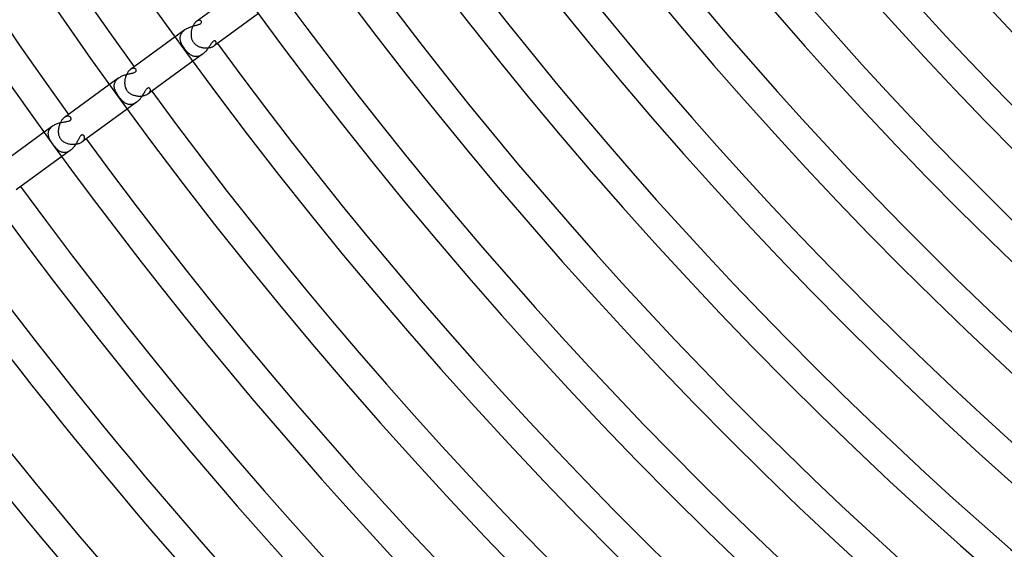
# Model space of a CAD drawing. Header units: millimetres. Extents: x -660 to 660, y -630 to 630.
# Tile 3 of 131: x -475 to -344, y -396 to -325. Entities that reach past the tile are written whole.
import ezdxf

# ---------------------------------------------------------------- set-up
doc = ezdxf.new("R2010")
doc.units = ezdxf.units.MM
doc.layers.add('HIDDEN', color=7, linetype='Continuous')
doc.layers.add('THICK', color=7, linetype='Continuous')

msp = doc.modelspace()

# ---------------------------------------------------------------- linework, layer by layer
at = {"layer": 'HIDDEN'}
for p, q in [((-452.58, -326.45), (-452.48, -326.41)), ((-452.48, -326.41), (-452.38, -326.37)), ((-452.38, -326.37), (-452.29, -326.34)), ((-452.29, -326.34), (-452.19, -326.31)), ((-452.19, -326.31), (-452.09, -326.28)), ((-452.09, -326.28), (-452, -326.25)), ((-452, -326.25), (-451.91, -326.22)), ((-451.91, -326.22), (-451.82, -326.2)), ((-451.82, -326.2), (-451.73, -326.18)), ((-451.73, -326.18), (-451.65, -326.15)), ((-451.65, -326.15), (-451.57, -326.13)), ((-451.54, -325.6), (-451.61, -325.64)), ((-451.57, -326.13), (-451.49, -326.11)), ((-451.47, -325.56), (-451.54, -325.6)), ((-451.49, -326.11), (-451.41, -326.09)), ((-451.41, -325.53), (-451.47, -325.56)), ((-451.35, -325.51), (-451.41, -325.53)), ((-451.41, -326.09), (-451.33, -326.06)), ((-451.29, -325.5), (-451.35, -325.51)), ((-451.33, -326.06), (-451.25, -326.03)), ((-451.23, -325.5), (-451.29, -325.5)), ((-451.25, -326.03), (-451.17, -325.99)), ((-451.18, -325.5), (-451.23, -325.5)), ((-451.13, -325.52), (-451.18, -325.5)), ((-451.17, -325.99), (-451.09, -325.95)), ((-451.09, -325.53), (-451.13, -325.52)), ((-451.05, -325.55), (-451.09, -325.53)), ((-451.09, -325.95), (-451.03, -325.9)), ((-451.02, -325.58), (-451.05, -325.55)), ((-451.03, -325.9), (-450.99, -325.85)), ((-450.99, -325.61), (-451.02, -325.58)), ((-450.96, -325.65), (-450.99, -325.61)), ((-450.99, -325.85), (-450.96, -325.8)), ((-450.95, -325.7), (-450.96, -325.65)), ((-450.96, -325.8), (-450.95, -325.75)), ((-450.95, -325.75), (-450.95, -325.7)), ((-453.14, -326.75), (-454.42, -327.69)), ((-453.76, -327.78), (-453.75, -327.69)), ((-453.75, -327.69), (-453.73, -327.6)), ((-453.73, -327.6), (-453.71, -327.51)), ((-453.71, -327.51), (-453.68, -327.43)), ((-453.68, -327.43), (-453.65, -327.34)), ((-453.65, -327.34), (-453.6, -327.26)), ((-453.6, -327.26), (-453.56, -327.18)), ((-453.56, -327.18), (-453.5, -327.1)), ((-453.5, -327.1), (-453.44, -327.02)), ((-453.44, -327.02), (-453.37, -326.95)), ((-453.37, -326.95), (-453.3, -326.88)), ((-453.3, -326.88), (-453.22, -326.81)), ((-453.22, -326.81), (-453.14, -326.75)), ((-453.14, -326.75), (-453.05, -326.69)), ((-453.05, -326.69), (-452.96, -326.63)), ((-452.96, -326.63), (-452.87, -326.58)), ((-452.87, -326.58), (-452.77, -326.53)), ((-452.77, -326.53), (-452.68, -326.49)), ((-452.68, -326.49), (-452.58, -326.45)), ((-453.76, -327.87), (-453.76, -327.78)), ((-453.76, -327.96), (-453.76, -327.87)), ((-453.75, -328.05), (-453.76, -327.96)), ((-453.73, -328.14), (-453.75, -328.05)), ((-453.71, -328.23), (-453.73, -328.14)), ((-453.69, -328.32), (-453.71, -328.23)), ((-453.66, -328.41), (-453.69, -328.32)), ((-453.62, -328.5), (-453.66, -328.41)), ((-453.58, -328.6), (-453.62, -328.5)), ((-453.54, -328.69), (-453.58, -328.6)), ((-453.49, -328.78), (-453.54, -328.69)), ((-453.43, -328.88), (-453.49, -328.78)), ((-453.38, -328.97), (-453.43, -328.88)), ((-453.32, -329.07), (-453.38, -328.97)), ((-449.91, -328.98), (-449.96, -329.07)), ((-449.85, -328.9), (-449.91, -328.98)), ((-449.8, -328.82), (-449.85, -328.9)), ((-449.75, -328.74), (-449.8, -328.82)), ((-449.7, -328.66), (-449.75, -328.74)), ((-449.65, -328.59), (-449.7, -328.66)), ((-449.6, -328.52), (-449.65, -328.59)), ((-449.55, -328.46), (-449.6, -328.52)), ((-449.5, -328.4), (-449.55, -328.46)), ((-449.46, -328.35), (-449.5, -328.4)), ((-449.41, -328.31), (-449.46, -328.35)), ((-449.36, -328.27), (-449.41, -328.31)), ((-449.32, -328.25), (-449.36, -328.27)), ((-449.28, -328.23), (-449.32, -328.25)), ((-449.24, -328.22), (-449.28, -328.23)), ((-449.26, -328.88), (-449.2, -328.83)), ((-449.19, -328.21), (-449.24, -328.22)), ((-449.2, -328.83), (-449.15, -328.79)), ((-449.16, -328.22), (-449.19, -328.21)), ((-449.12, -328.23), (-449.16, -328.22)), ((-449.15, -328.79), (-449.11, -328.74)), ((-449.09, -328.25), (-449.12, -328.23)), ((-449.11, -328.74), (-449.07, -328.69)), ((-449.06, -328.27), (-449.09, -328.25)), ((-449.07, -328.69), (-449.05, -328.65)), ((-449.04, -328.3), (-449.06, -328.27)), ((-449.05, -328.65), (-449.02, -328.6)), ((-449.02, -328.33), (-449.04, -328.3)), ((-449.01, -328.36), (-449.02, -328.33)), ((-449.02, -328.6), (-449.01, -328.56)), ((-449, -328.39), (-449.01, -328.36)), ((-449.01, -328.56), (-449, -328.51)), ((-448.99, -328.43), (-449, -328.39)), ((-449, -328.51), (-448.99, -328.47)), ((-448.99, -328.47), (-448.99, -328.43)), ((-453.25, -329.16), (-453.32, -329.07)), ((-453.18, -329.26), (-453.25, -329.16)), ((-453.11, -329.35), (-453.18, -329.26)), ((-453.04, -329.45), (-453.11, -329.35)), ((-452.97, -329.54), (-453.04, -329.45)), ((-452.89, -329.62), (-452.97, -329.54)), ((-452.82, -329.7), (-452.89, -329.62)), ((-452.75, -329.77), (-452.82, -329.7)), ((-452.68, -329.84), (-452.75, -329.77)), ((-452.61, -329.9), (-452.68, -329.84)), ((-452.54, -329.96), (-452.61, -329.9)), ((-452.46, -330.01), (-452.54, -329.96)), ((-452.39, -330.07), (-452.46, -330.01)), ((-452.31, -330.11), (-452.39, -330.07)), ((-452.23, -330.16), (-452.31, -330.11)), ((-452.15, -330.19), (-452.23, -330.16)), ((-452.07, -330.23), (-452.15, -330.19)), ((-450.79, -329.99), (-452.07, -330.92)), ((-451.98, -330.25), (-452.07, -330.23)), ((-451.9, -330.27), (-451.98, -330.25)), ((-451.81, -330.29), (-451.9, -330.27)), ((-451.72, -330.3), (-451.81, -330.29)), ((-451.63, -330.3), (-451.72, -330.3)), ((-451.53, -330.29), (-451.63, -330.3)), ((-451.44, -330.28), (-451.53, -330.29)), ((-451.35, -330.26), (-451.44, -330.28)), ((-451.25, -330.23), (-451.35, -330.26)), ((-451.16, -330.2), (-451.25, -330.23)), ((-451.06, -330.15), (-451.16, -330.2)), ((-450.97, -330.1), (-451.06, -330.15)), ((-450.88, -330.05), (-450.97, -330.1)), ((-450.79, -329.99), (-450.88, -330.05)), ((-450.7, -329.92), (-450.79, -329.99)), ((-450.61, -329.85), (-450.7, -329.92)), ((-450.53, -329.77), (-450.61, -329.85)), ((-450.45, -329.69), (-450.53, -329.77)), ((-450.37, -329.61), (-450.45, -329.69)), ((-450.3, -329.52), (-450.37, -329.61)), ((-450.22, -329.43), (-450.3, -329.52)), ((-450.15, -329.34), (-450.22, -329.43)), ((-450.09, -329.25), (-450.15, -329.34)), ((-450.03, -329.16), (-450.09, -329.25)), ((-449.96, -329.07), (-450.03, -329.16)), ((-461.73, -333.01), (-461.64, -332.96)), ((-461.64, -332.96), (-461.54, -332.91)), ((-461.54, -332.91), (-461.44, -332.86)), ((-461.44, -332.86), (-461.33, -332.82)), ((-461.33, -332.82), (-461.23, -332.78)), ((-461.23, -332.78), (-461.12, -332.74)), ((-461.12, -332.74), (-461.02, -332.71)), ((-461.02, -332.71), (-460.91, -332.68)), ((-460.91, -332.68), (-460.81, -332.65)), ((-460.81, -332.65), (-460.71, -332.63)), ((-460.71, -332.63), (-460.61, -332.6)), ((-460.61, -332.6), (-460.51, -332.58)), ((-460.51, -332.58), (-460.42, -332.56)), ((-460.42, -332.56), (-460.32, -332.54)), ((-460.3, -331.96), (-460.36, -332)), ((-460.32, -332.54), (-460.24, -332.52)), ((-460.24, -331.92), (-460.3, -331.96)), ((-460.18, -331.9), (-460.24, -331.92)), ((-460.24, -332.52), (-460.15, -332.5)), ((-460.12, -331.87), (-460.18, -331.9)), ((-460.15, -332.5), (-460.06, -332.48)), ((-460.06, -331.86), (-460.12, -331.87)), ((-460, -331.85), (-460.06, -331.86)), ((-460.06, -332.48), (-459.97, -332.46)), ((-459.95, -331.85), (-460, -331.85)), ((-459.97, -332.46), (-459.87, -332.42)), ((-459.9, -331.85), (-459.95, -331.85)), ((-459.85, -331.86), (-459.9, -331.85)), ((-459.87, -332.42), (-459.78, -332.38)), ((-459.81, -331.87), (-459.85, -331.86)), ((-459.77, -331.89), (-459.81, -331.87)), ((-459.78, -332.38), (-459.71, -332.33)), ((-459.73, -331.91), (-459.77, -331.89)), ((-459.7, -331.93), (-459.73, -331.91)), ((-459.71, -332.33), (-459.65, -332.28)), ((-459.67, -331.96), (-459.7, -331.93)), ((-459.64, -331.99), (-459.67, -331.96)), ((-459.65, -332.28), (-459.61, -332.22)), ((-459.61, -332.04), (-459.64, -331.99)), ((-459.6, -332.1), (-459.61, -332.04)), ((-459.61, -332.22), (-459.6, -332.16)), ((-459.6, -332.16), (-459.6, -332.1)), ((-461.91, -333.13), (-463.12, -334.01)), ((-462.51, -334.14), (-462.5, -334.05)), ((-462.51, -334.22), (-462.51, -334.14)), ((-462.5, -334.31), (-462.51, -334.22)), ((-462.5, -334.05), (-462.49, -333.97)), ((-462.49, -333.97), (-462.47, -333.88)), ((-462.47, -333.88), (-462.44, -333.8)), ((-462.44, -333.8), (-462.41, -333.72)), ((-462.41, -333.72), (-462.37, -333.64)), ((-462.37, -333.64), (-462.33, -333.56)), ((-462.33, -333.56), (-462.27, -333.48)), ((-462.27, -333.48), (-462.21, -333.4)), ((-462.21, -333.4), (-462.15, -333.33)), ((-462.15, -333.33), (-462.08, -333.26)), ((-462.08, -333.26), (-462, -333.19)), ((-462, -333.19), (-461.91, -333.13)), ((-461.91, -333.13), (-461.83, -333.07)), ((-461.83, -333.07), (-461.73, -333.01)), ((-462.49, -334.39), (-462.5, -334.31)), ((-462.48, -334.48), (-462.49, -334.39)), ((-462.46, -334.56), (-462.48, -334.48)), ((-462.43, -334.65), (-462.46, -334.56)), ((-462.4, -334.73), (-462.43, -334.65)), ((-462.37, -334.82), (-462.4, -334.73)), ((-462.33, -334.9), (-462.37, -334.82)), ((-462.29, -334.99), (-462.33, -334.9)), ((-462.24, -335.08), (-462.29, -334.99)), ((-462.19, -335.16), (-462.24, -335.08)), ((-462.14, -335.25), (-462.19, -335.16)), ((-462.09, -335.34), (-462.14, -335.25)), ((-462.03, -335.42), (-462.09, -335.34)), ((-461.97, -335.51), (-462.03, -335.42)), ((-461.91, -335.6), (-461.97, -335.51)), ((-458.85, -335.58), (-458.9, -335.66)), ((-458.8, -335.5), (-458.85, -335.58)), ((-458.75, -335.42), (-458.8, -335.5)), ((-458.7, -335.34), (-458.75, -335.42)), ((-458.65, -335.27), (-458.7, -335.34)), ((-458.61, -335.19), (-458.65, -335.27)), ((-458.56, -335.12), (-458.61, -335.19)), ((-458.52, -335.05), (-458.56, -335.12)), ((-458.48, -334.98), (-458.52, -335.05)), ((-458.44, -334.91), (-458.48, -334.98)), ((-458.4, -334.85), (-458.44, -334.91)), ((-458.37, -334.79), (-458.4, -334.85)), ((-458.33, -334.73), (-458.37, -334.79)), ((-458.28, -334.67), (-458.33, -334.73)), ((-458.23, -334.61), (-458.28, -334.67)), ((-458.18, -334.55), (-458.23, -334.61)), ((-458.12, -334.51), (-458.18, -334.55)), ((-458.06, -334.47), (-458.12, -334.51)), ((-457.98, -334.46), (-458.06, -334.47)), ((-458.01, -335.24), (-457.95, -335.19)), ((-457.9, -334.46), (-457.98, -334.46)), ((-457.95, -335.19), (-457.89, -335.14)), ((-457.83, -334.5), (-457.9, -334.46)), ((-457.89, -335.14), (-457.85, -335.08)), ((-457.85, -335.08), (-457.81, -335.03)), ((-457.78, -334.56), (-457.83, -334.5)), ((-457.81, -335.03), (-457.77, -334.98)), ((-457.76, -334.59), (-457.78, -334.56)), ((-457.77, -334.98), (-457.75, -334.92)), ((-457.74, -334.63), (-457.76, -334.59)), ((-457.75, -334.92), (-457.73, -334.87)), ((-457.72, -334.68), (-457.74, -334.63)), ((-457.73, -334.87), (-457.72, -334.82)), ((-457.72, -334.72), (-457.72, -334.68)), ((-457.72, -334.77), (-457.72, -334.72)), ((-457.72, -334.82), (-457.72, -334.77)), ((-461.85, -335.68), (-461.91, -335.6)), ((-461.79, -335.76), (-461.85, -335.68)), ((-461.72, -335.84), (-461.79, -335.76)), ((-461.66, -335.92), (-461.72, -335.84)), ((-461.6, -335.99), (-461.66, -335.92)), ((-461.53, -336.06), (-461.6, -335.99)), ((-461.47, -336.13), (-461.53, -336.06)), ((-461.4, -336.19), (-461.47, -336.13)), ((-461.34, -336.25), (-461.4, -336.19)), ((-461.27, -336.31), (-461.34, -336.25)), ((-461.2, -336.36), (-461.27, -336.31)), ((-461.13, -336.41), (-461.2, -336.36)), ((-461.06, -336.46), (-461.13, -336.41)), ((-460.99, -336.5), (-461.06, -336.46)), ((-460.92, -336.54), (-460.99, -336.5)), ((-460.85, -336.57), (-460.92, -336.54)), ((-460.77, -336.6), (-460.85, -336.57)), ((-459.56, -336.36), (-460.77, -337.24)), ((-460.7, -336.62), (-460.77, -336.6)), ((-460.62, -336.64), (-460.7, -336.62)), ((-460.54, -336.65), (-460.62, -336.64)), ((-460.46, -336.66), (-460.54, -336.65)), ((-460.38, -336.66), (-460.46, -336.66)), ((-460.3, -336.66), (-460.38, -336.66)), ((-460.22, -336.65), (-460.3, -336.66)), ((-460.13, -336.63), (-460.22, -336.65)), ((-460.05, -336.61), (-460.13, -336.63)), ((-459.97, -336.58), (-460.05, -336.61)), ((-459.88, -336.55), (-459.97, -336.58)), ((-459.8, -336.51), (-459.88, -336.55)), ((-459.72, -336.47), (-459.8, -336.51)), ((-459.64, -336.42), (-459.72, -336.47)), ((-459.56, -336.36), (-459.64, -336.42)), ((-459.49, -336.31), (-459.56, -336.36)), ((-459.41, -336.24), (-459.49, -336.31)), ((-459.34, -336.18), (-459.41, -336.24)), ((-459.27, -336.11), (-459.34, -336.18)), ((-459.2, -336.04), (-459.27, -336.11)), ((-459.14, -335.97), (-459.2, -336.04)), ((-459.08, -335.89), (-459.14, -335.97)), ((-459.02, -335.81), (-459.08, -335.89)), ((-458.96, -335.74), (-459.02, -335.81)), ((-458.9, -335.66), (-458.96, -335.74)), ((-470.69, -339.5), (-470.59, -339.44)), ((-470.59, -339.44), (-470.49, -339.38)), ((-470.49, -339.38), (-470.38, -339.32)), ((-470.38, -339.32), (-470.27, -339.27)), ((-470.27, -339.27), (-470.16, -339.22)), ((-470.16, -339.22), (-470.04, -339.18)), ((-470.04, -339.18), (-469.93, -339.14)), ((-469.93, -339.14), (-469.81, -339.1)), ((-469.81, -339.1), (-469.69, -339.07)), ((-469.69, -339.07), (-469.58, -339.04)), ((-469.58, -339.04), (-469.47, -339.02)), ((-469.47, -339.02), (-469.35, -339)), ((-469.35, -339), (-469.25, -338.98)), ((-469.25, -338.98), (-469.14, -338.96)), ((-469.14, -338.96), (-469.04, -338.94)), ((-469.05, -338.32), (-469.12, -338.36)), ((-468.98, -338.28), (-469.05, -338.32)), ((-469.04, -338.94), (-468.95, -338.93)), ((-468.91, -338.25), (-468.98, -338.28)), ((-468.95, -338.93), (-468.85, -338.91)), ((-468.84, -338.22), (-468.91, -338.25)), ((-468.85, -338.91), (-468.77, -338.9)), ((-468.78, -338.21), (-468.84, -338.22)), ((-468.71, -338.2), (-468.78, -338.21)), ((-468.77, -338.9), (-468.68, -338.88)), ((-468.65, -338.2), (-468.71, -338.2)), ((-468.68, -338.88), (-468.6, -338.86)), ((-468.59, -338.2), (-468.65, -338.2)), ((-468.6, -338.86), (-468.53, -338.84)), ((-468.54, -338.21), (-468.59, -338.2)), ((-468.49, -338.23), (-468.54, -338.21)), ((-468.53, -338.84), (-468.46, -338.82)), ((-468.44, -338.25), (-468.49, -338.23)), ((-468.46, -338.82), (-468.4, -338.79)), ((-468.4, -338.27), (-468.44, -338.25)), ((-468.36, -338.3), (-468.4, -338.27)), ((-468.4, -338.79), (-468.35, -338.76)), ((-468.32, -338.34), (-468.36, -338.3)), ((-468.35, -338.76), (-468.31, -338.73)), ((-468.29, -338.37), (-468.32, -338.34)), ((-468.31, -338.73), (-468.28, -338.69)), ((-468.27, -338.41), (-468.29, -338.37)), ((-468.28, -338.69), (-468.26, -338.65)), ((-468.25, -338.45), (-468.27, -338.41)), ((-468.26, -338.65), (-468.24, -338.61)), ((-468.24, -338.49), (-468.25, -338.45)), ((-468.23, -338.53), (-468.24, -338.49)), ((-468.24, -338.61), (-468.23, -338.57)), ((-468.23, -338.57), (-468.23, -338.53)), ((-470.69, -339.5), (-471.82, -340.32)), ((-471.26, -340.44), (-471.25, -340.35)), ((-471.26, -340.53), (-471.26, -340.44)), ((-471.25, -340.63), (-471.26, -340.53)), ((-471.25, -340.35), (-471.23, -340.25)), ((-471.24, -340.72), (-471.25, -340.63)), ((-471.22, -340.81), (-471.24, -340.72)), ((-471.23, -340.25), (-471.2, -340.16)), ((-471.2, -340.16), (-471.17, -340.07)), ((-471.17, -340.07), (-471.12, -339.98)), ((-471.12, -339.98), (-471.07, -339.89)), ((-471.07, -339.89), (-471.01, -339.81)), ((-471.01, -339.81), (-470.94, -339.73)), ((-470.94, -339.73), (-470.87, -339.65)), ((-470.87, -339.65), (-470.78, -339.57)), ((-470.78, -339.57), (-470.69, -339.5)), ((-466.93, -340.77), (-466.98, -340.82)), ((-466.89, -340.73), (-466.93, -340.77)), ((-466.84, -340.7), (-466.89, -340.73)), ((-466.79, -340.69), (-466.84, -340.7)), ((-466.75, -340.68), (-466.79, -340.69)), ((-466.71, -340.69), (-466.75, -340.68)), ((-466.67, -340.7), (-466.71, -340.69)), ((-466.64, -340.71), (-466.67, -340.7)), ((-466.62, -340.72), (-466.64, -340.71)), ((-466.59, -340.74), (-466.62, -340.72)), ((-466.57, -340.76), (-466.59, -340.74)), ((-466.54, -340.78), (-466.57, -340.76)), ((-466.52, -340.81), (-466.54, -340.78)), ((-471.2, -340.9), (-471.22, -340.81)), ((-471.17, -341), (-471.2, -340.9)), ((-471.13, -341.09), (-471.17, -341)), ((-471.09, -341.18), (-471.13, -341.09)), ((-471.05, -341.27), (-471.09, -341.18)), ((-471, -341.36), (-471.05, -341.27)), ((-470.95, -341.45), (-471, -341.36)), ((-470.89, -341.55), (-470.95, -341.45)), ((-470.83, -341.64), (-470.89, -341.55)), ((-470.77, -341.74), (-470.83, -341.64)), ((-470.7, -341.83), (-470.77, -341.74)), ((-470.63, -341.93), (-470.7, -341.83)), ((-470.56, -342.02), (-470.63, -341.93)), ((-470.5, -342.11), (-470.56, -342.02)), ((-470.43, -342.2), (-470.5, -342.11)), ((-467.73, -342.1), (-467.81, -342.2)), ((-467.66, -341.99), (-467.73, -342.1)), ((-467.59, -341.88), (-467.66, -341.99)), ((-467.53, -341.78), (-467.59, -341.88)), ((-467.47, -341.67), (-467.53, -341.78)), ((-467.41, -341.57), (-467.47, -341.67)), ((-467.36, -341.47), (-467.41, -341.57)), ((-467.31, -341.37), (-467.36, -341.47)), ((-467.26, -341.28), (-467.31, -341.37)), ((-467.21, -341.19), (-467.26, -341.28)), ((-467.17, -341.1), (-467.21, -341.19)), ((-467.12, -341.02), (-467.17, -341.1)), ((-467.08, -340.94), (-467.12, -341.02)), ((-467.03, -340.87), (-467.08, -340.94)), ((-466.98, -340.82), (-467.03, -340.87)), ((-466.77, -341.6), (-466.71, -341.55)), ((-466.71, -341.55), (-466.65, -341.5)), ((-466.65, -341.5), (-466.6, -341.45)), ((-466.6, -341.45), (-466.56, -341.39)), ((-466.56, -341.39), (-466.52, -341.34)), ((-466.5, -340.85), (-466.52, -340.81)), ((-466.52, -341.34), (-466.49, -341.28)), ((-466.48, -340.89), (-466.5, -340.85)), ((-466.49, -341.28), (-466.47, -341.23)), ((-466.46, -340.93), (-466.48, -340.89)), ((-466.47, -341.23), (-466.46, -341.17)), ((-466.45, -340.97), (-466.46, -340.93)), ((-466.46, -341.17), (-466.45, -341.12)), ((-466.45, -341.02), (-466.45, -340.97)), ((-466.44, -341.07), (-466.45, -341.02)), ((-466.45, -341.12), (-466.44, -341.07)), ((-470.36, -342.28), (-470.43, -342.2)), ((-470.29, -342.36), (-470.36, -342.28)), ((-470.22, -342.44), (-470.29, -342.36)), ((-470.15, -342.51), (-470.22, -342.44)), ((-470.08, -342.58), (-470.15, -342.51)), ((-470.01, -342.65), (-470.08, -342.58)), ((-469.93, -342.71), (-470.01, -342.65)), ((-469.86, -342.77), (-469.93, -342.71)), ((-469.78, -342.82), (-469.86, -342.77)), ((-469.69, -342.87), (-469.78, -342.82)), ((-469.61, -342.92), (-469.69, -342.87)), ((-469.52, -342.95), (-469.61, -342.92)), ((-469.43, -342.98), (-469.52, -342.95)), ((-468.34, -342.74), (-469.47, -343.56)), ((-469.34, -343), (-469.43, -342.98)), ((-469.24, -343.02), (-469.34, -343)), ((-469.15, -343.02), (-469.24, -343.02)), ((-469.05, -343.02), (-469.15, -343.02)), ((-468.95, -343.01), (-469.05, -343.02)), ((-468.85, -342.99), (-468.95, -343.01)), ((-468.74, -342.96), (-468.85, -342.99)), ((-468.64, -342.92), (-468.74, -342.96)), ((-468.54, -342.87), (-468.64, -342.92)), ((-468.44, -342.81), (-468.54, -342.87)), ((-468.34, -342.74), (-468.44, -342.81)), ((-468.24, -342.67), (-468.34, -342.74)), ((-468.15, -342.58), (-468.24, -342.67)), ((-468.06, -342.49), (-468.15, -342.58)), ((-467.97, -342.4), (-468.06, -342.49)), ((-467.89, -342.3), (-467.97, -342.4)), ((-467.81, -342.2), (-467.89, -342.3))]:
    msp.add_line(p, q, dxfattribs=at)
at = {"layer": 'THICK'}
for p, q in [((-445.73, -321.37), (-451.61, -325.64)), ((-443.38, -324.6), (-449.26, -328.88)), ((-452.16, -326.41), (-452.19, -326.52)), ((-452.11, -326.31), (-452.16, -326.41)), ((-452.07, -326.22), (-452.11, -326.31)), ((-452.02, -326.13), (-452.07, -326.22)), ((-451.97, -326.04), (-452.02, -326.13)), ((-451.91, -325.96), (-451.97, -326.04)), ((-451.85, -325.88), (-451.91, -325.96)), ((-451.79, -325.81), (-451.85, -325.88)), ((-451.73, -325.75), (-451.79, -325.81)), ((-451.67, -325.69), (-451.73, -325.75)), ((-451.61, -325.64), (-451.67, -325.69)), ((-454.42, -327.69), (-460.36, -332)), ((-452.32, -327.06), (-452.33, -327.17)), ((-452.33, -327.17), (-452.33, -327.28)), ((-452.33, -327.28), (-452.33, -327.39)), ((-452.33, -327.39), (-452.33, -327.5)), ((-452.33, -327.5), (-452.32, -327.61)), ((-452.3, -326.95), (-452.32, -327.06)), ((-452.32, -327.61), (-452.3, -327.72)), ((-452.28, -326.84), (-452.3, -326.95)), ((-452.3, -327.72), (-452.28, -327.83)), ((-452.26, -326.73), (-452.28, -326.84)), ((-452.23, -326.62), (-452.26, -326.73)), ((-452.19, -326.52), (-452.23, -326.62)), ((-452.28, -327.83), (-452.25, -327.93)), ((-452.25, -327.93), (-452.22, -328.03)), ((-452.22, -328.03), (-452.18, -328.13)), ((-452.18, -328.13), (-452.13, -328.23)), ((-452.13, -328.23), (-452.08, -328.32)), ((-452.08, -328.32), (-452.02, -328.41)), ((-452.02, -328.41), (-451.95, -328.5)), ((-451.95, -328.5), (-451.87, -328.58)), ((-451.87, -328.58), (-451.79, -328.66)), ((-451.79, -328.66), (-451.71, -328.73)), ((-451.71, -328.73), (-451.62, -328.79)), ((-451.62, -328.79), (-451.53, -328.85)), ((-451.53, -328.85), (-451.43, -328.91)), ((-451.43, -328.91), (-451.33, -328.95)), ((-451.33, -328.95), (-451.23, -328.99)), ((-451.23, -328.99), (-451.13, -329.03)), ((-451.13, -329.03), (-451.03, -329.06)), ((-449.7, -329.08), (-449.61, -329.05)), ((-449.61, -329.05), (-449.53, -329.02)), ((-449.53, -329.02), (-449.45, -328.99)), ((-449.45, -328.99), (-449.38, -328.95)), ((-449.38, -328.95), (-449.32, -328.92)), ((-449.32, -328.92), (-449.26, -328.88)), ((-451.03, -329.06), (-450.92, -329.09)), ((-450.92, -329.09), (-450.82, -329.11)), ((-450.82, -329.11), (-450.71, -329.13)), ((-450.71, -329.13), (-450.6, -329.15)), ((-450.6, -329.15), (-450.5, -329.16)), ((-450.5, -329.16), (-450.39, -329.16)), ((-450.39, -329.16), (-450.29, -329.16)), ((-450.29, -329.16), (-450.18, -329.16)), ((-450.18, -329.16), (-450.08, -329.15)), ((-450.08, -329.15), (-449.98, -329.14)), ((-449.98, -329.14), (-449.88, -329.12)), ((-449.88, -329.12), (-449.79, -329.1)), ((-449.79, -329.1), (-449.7, -329.08)), ((-452.07, -330.92), (-458.01, -335.24)), ((-460.98, -332.91), (-461.01, -333.01)), ((-460.94, -332.81), (-460.98, -332.91)), ((-460.9, -332.71), (-460.94, -332.81)), ((-460.86, -332.62), (-460.9, -332.71)), ((-460.81, -332.53), (-460.86, -332.62)), ((-460.76, -332.45), (-460.81, -332.53)), ((-460.71, -332.37), (-460.76, -332.45)), ((-460.65, -332.29), (-460.71, -332.37)), ((-460.6, -332.22), (-460.65, -332.29)), ((-460.54, -332.16), (-460.6, -332.22)), ((-460.48, -332.1), (-460.54, -332.16)), ((-460.42, -332.05), (-460.48, -332.1)), ((-460.36, -332), (-460.42, -332.05)), ((-463.12, -334.01), (-469.12, -338.36)), ((-461.12, -333.63), (-461.13, -333.74)), ((-461.13, -333.74), (-461.13, -333.84)), ((-461.13, -333.84), (-461.12, -333.95)), ((-461.1, -333.42), (-461.12, -333.53)), ((-461.12, -333.53), (-461.12, -333.63)), ((-461.12, -333.95), (-461.11, -334.06)), ((-461.11, -334.06), (-461.1, -334.16)), ((-461.09, -333.31), (-461.1, -333.42)), ((-461.1, -334.16), (-461.07, -334.27)), ((-461.06, -333.21), (-461.09, -333.31)), ((-461.07, -334.27), (-461.04, -334.38)), ((-461.04, -333.11), (-461.06, -333.21)), ((-461.01, -333.01), (-461.04, -333.11)), ((-461.04, -334.38), (-461, -334.49)), ((-461, -334.49), (-460.95, -334.6)), ((-460.95, -334.6), (-460.9, -334.71)), ((-460.9, -334.71), (-460.83, -334.81)), ((-460.83, -334.81), (-460.77, -334.89)), ((-460.77, -334.89), (-460.7, -334.97)), ((-460.7, -334.97), (-460.62, -335.04)), ((-460.62, -335.04), (-460.54, -335.1)), ((-460.54, -335.1), (-460.46, -335.17)), ((-460.46, -335.17), (-460.37, -335.22)), ((-460.37, -335.22), (-460.28, -335.27)), ((-460.28, -335.27), (-460.19, -335.32)), ((-460.19, -335.32), (-460.1, -335.36)), ((-460.1, -335.36), (-460, -335.4)), ((-460, -335.4), (-459.9, -335.43)), ((-459.9, -335.43), (-459.8, -335.46)), ((-459.8, -335.46), (-459.7, -335.48)), ((-459.7, -335.48), (-459.59, -335.5)), ((-459.59, -335.5), (-459.49, -335.52)), ((-459.49, -335.52), (-459.39, -335.53)), ((-459.39, -335.53), (-459.28, -335.54)), ((-459.28, -335.54), (-459.18, -335.54)), ((-459.18, -335.54), (-459.07, -335.54)), ((-459.07, -335.54), (-458.97, -335.54)), ((-458.97, -335.54), (-458.86, -335.53)), ((-458.86, -335.53), (-458.76, -335.52)), ((-458.76, -335.52), (-458.67, -335.5)), ((-458.67, -335.5), (-458.57, -335.48)), ((-458.57, -335.48), (-458.48, -335.45)), ((-458.48, -335.45), (-458.39, -335.43)), ((-458.39, -335.43), (-458.3, -335.39)), ((-458.3, -335.39), (-458.22, -335.36)), ((-458.22, -335.36), (-458.15, -335.32)), ((-458.15, -335.32), (-458.08, -335.28)), ((-458.08, -335.28), (-458.01, -335.24)), ((-460.77, -337.24), (-466.77, -341.6)), ((-469.82, -339.48), (-469.85, -339.59)), ((-469.79, -339.37), (-469.82, -339.48)), ((-469.75, -339.27), (-469.79, -339.37)), ((-469.71, -339.16), (-469.75, -339.27)), ((-469.66, -339.06), (-469.71, -339.16)), ((-469.61, -338.97), (-469.66, -339.06)), ((-469.56, -338.87), (-469.61, -338.97)), ((-469.51, -338.78), (-469.56, -338.87)), ((-469.45, -338.7), (-469.51, -338.78)), ((-469.39, -338.62), (-469.45, -338.7)), ((-469.32, -338.54), (-469.39, -338.62)), ((-469.26, -338.48), (-469.32, -338.54)), ((-469.19, -338.42), (-469.26, -338.48)), ((-469.12, -338.36), (-469.19, -338.42)), ((-471.82, -340.32), (-477.88, -344.73)), ((-469.92, -340.02), (-469.93, -340.12)), ((-469.93, -340.12), (-469.93, -340.23)), ((-469.93, -340.23), (-469.93, -340.33)), ((-469.93, -340.33), (-469.92, -340.44)), ((-469.91, -339.91), (-469.92, -340.02)), ((-469.92, -340.44), (-469.9, -340.54)), ((-469.89, -339.8), (-469.91, -339.91)), ((-469.9, -340.54), (-469.89, -340.65)), ((-469.87, -339.69), (-469.89, -339.8)), ((-469.89, -340.65), (-469.86, -340.75)), ((-469.85, -339.59), (-469.87, -339.69)), ((-469.86, -340.75), (-469.83, -340.85)), ((-469.83, -340.85), (-469.79, -340.94)), ((-469.79, -340.94), (-469.75, -341.04)), ((-469.75, -341.04), (-469.7, -341.13)), ((-469.7, -341.13), (-469.64, -341.21)), ((-469.64, -341.21), (-469.57, -341.31)), ((-469.57, -341.31), (-469.49, -341.39)), ((-469.49, -341.39), (-469.41, -341.47)), ((-469.41, -341.47), (-469.32, -341.53)), ((-469.32, -341.53), (-469.22, -341.6)), ((-469.22, -341.6), (-469.12, -341.65)), ((-469.12, -341.65), (-469.02, -341.7)), ((-469.02, -341.7), (-468.92, -341.75)), ((-468.92, -341.75), (-468.81, -341.78)), ((-468.81, -341.78), (-468.71, -341.82)), ((-468.71, -341.82), (-468.6, -341.85)), ((-468.6, -341.85), (-468.49, -341.87)), ((-468.49, -341.87), (-468.37, -341.89)), ((-468.37, -341.89), (-468.26, -341.91)), ((-468.26, -341.91), (-468.15, -341.92)), ((-468.15, -341.92), (-468.03, -341.92)), ((-468.03, -341.92), (-467.92, -341.92)), ((-467.92, -341.92), (-467.81, -341.92)), ((-467.81, -341.92), (-467.7, -341.91)), ((-467.7, -341.91), (-467.59, -341.9)), ((-467.59, -341.9), (-467.48, -341.88)), ((-467.48, -341.88), (-467.38, -341.86)), ((-467.38, -341.86), (-467.28, -341.83)), ((-467.28, -341.83), (-467.18, -341.8)), ((-467.18, -341.8), (-467.09, -341.77)), ((-467.09, -341.77), (-467, -341.73)), ((-467, -341.73), (-466.92, -341.69)), ((-466.92, -341.69), (-466.84, -341.65)), ((-466.84, -341.65), (-466.77, -341.6)), ((-469.47, -343.56), (-475.53, -347.96))]:
    msp.add_line(p, q, dxfattribs=at)
for radius, start, end in [(592.5, 179.99998, 0), (581.75, 179.99998, 0), (571, 180, 0), (560.25, 180, 0), (549.5, 180, 0), (538.75, 180, 0), (528, 180, 0), (517.25, 180, 0), (506.5, 180, 0), (495.75, 180, 0), (485, 180, 0), (474.25, 180, 0), (463.5, 180, 0), (452.75, 180, 0), (442, 180, 0), (431.25, 180, 0), (420.5, 180, 0), (409.75, 180, 0), (400, 180, 0), (577.75, 180.19834, 215.80165), (567, 180.2021, 215.7979), (427.25, 216.268, 251.7319), (438, 216.2616, 251.7384), (448.75, 216.2549, 251.7451), (459.5, 216.2494, 251.7506), (470.25, 216.2437, 251.7563), (481, 216.2382, 251.7617), (491.75, 216.233, 251.767), (502.5, 216.228, 251.7719), (513.25, 216.2233, 251.7768), (524, 216.2187, 251.7813), (534.75, 216.2143, 251.7857), (545.5, 216.2101, 251.7899), (556.25, 216.206, 251.794), (567, 216.2021, 251.7979), (577.75, 216.19837, 251.80168), (588.5, 216.1947, 251.80529), (599.25, 216.1912, 251.80878), (603.25, 216.03776, 251.96222), (611, 216.18754, 251.81245), (615, 216.1861, 251.81394)]:
    msp.add_arc((0, 0), radius, start, end, dxfattribs=at)

doc.saveas('drawing.dxf')
